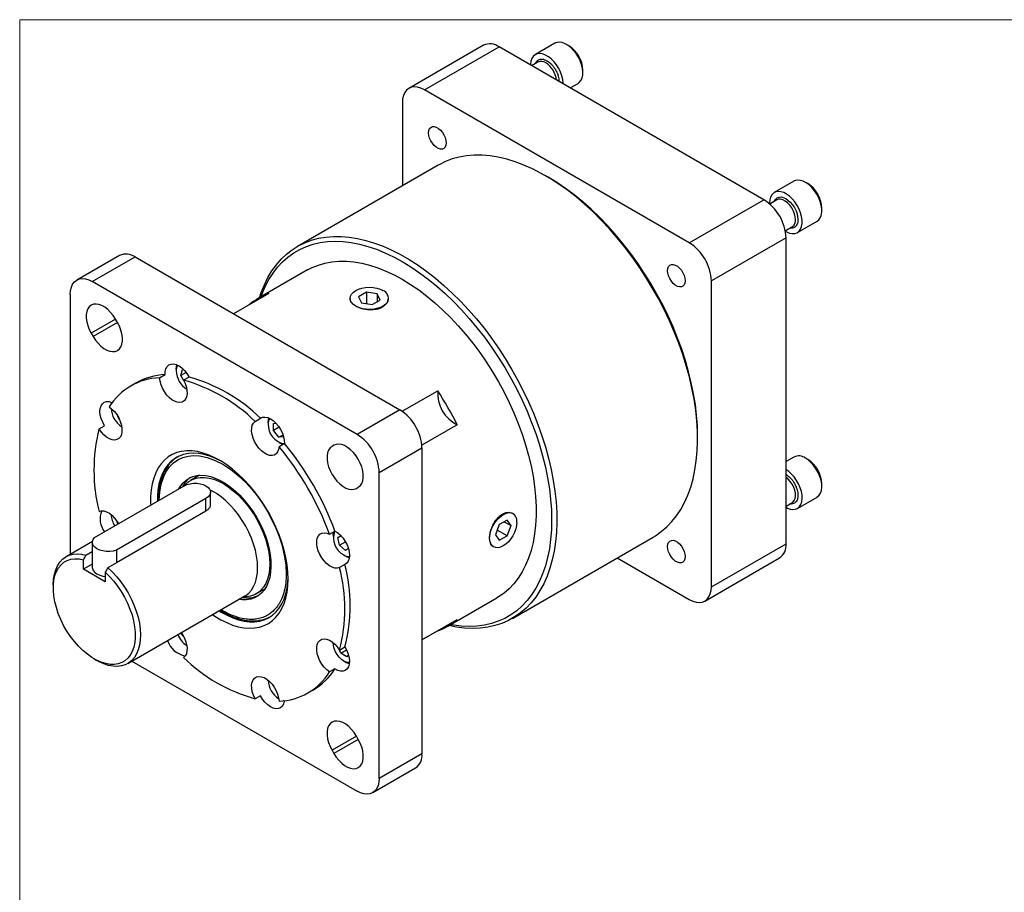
# Model space of a CAD drawing. Header units: millimetres. Extents: x 0 to 864, y 0 to 559.
# Tile 3 of 18: x 0 to 203, y 379 to 559. Entities that reach past the tile are written whole.
import ezdxf

# ---------------------------------------------------------------- set-up
doc = ezdxf.new("R2010")
doc.units = ezdxf.units.MM
doc.header["$LTSCALE"] = 2
doc.linetypes.add('SLD-Solid', pattern=[0])

# ---------------------------------------------------------------- blocks, each defined once
blk = doc.blocks.new('Block2')
at = {"color": 7, "linetype": 'SLD-Solid', "lineweight": 18}
for q in [(863.6, 558.8), (0, 0)]:
    blk.add_line((0, 558.8), q, dxfattribs=at)

msp = doc.modelspace()

# ---------------------------------------------------------------- linework, layer by layer
for p, q in [((110.2389, 553.9307), (106.1978, 551.5978)), ((113.0694, 553.4354), (112.6205, 553.6946)), ((95.5119, 553.5157), (80.1403, 544.6418)), ((83.3531, 544.3237), (98.7247, 553.1976)), ((153.2763, 521.7056), (98.7247, 553.1976)), ((106.74, 550.0778), (105.4345, 549.3241)), ((106.74, 550.0778), (106.7063, 550.0575)), ((115.9876, 547.8621), (115.9876, 548.3805)), ((113.3726, 544.7415), (115.001, 545.6816)), ((137.9047, 512.8317), (83.3531, 544.3237)), ((78.8091, 541.6996), (78.8091, 524.5546)), ((86.2037, 528.8234), (57.2154, 512.0888)), ((108.8691, 526.3188), (108.3304, 526.6299)), ((159.4507, 525.5213), (155.4096, 523.1884)), ((162.2813, 525.026), (161.8323, 525.2852)), ((137.9047, 512.8317), (153.2763, 521.7056)), ((155.9518, 521.6684), (154.4831, 520.8205)), ((154.4231, 521.008), (154.4251, 520.872)), ((165.1994, 519.4527), (165.1994, 519.9711)), ((160.1717, 514.9393), (164.2128, 517.2722)), ((157.6576, 515.321), (159.1266, 516.169)), ((159.1266, 516.169), (159.1874, 516.207)), ((157.8203, 513.8351), (142.4487, 504.9613)), ((157.8203, 450.841), (157.8203, 513.8351)), ((20.5454, 510.2321), (11.7447, 505.1516)), ((14.9576, 504.8334), (23.7582, 509.9139)), ((23.7582, 509.9139), (78.3043, 478.4251)), ((59.2989, 507.2353), (49.2051, 501.4082)), ((142.4487, 441.9671), (142.4487, 504.9613)), ((69.5036, 473.3446), (14.9576, 504.8334)), ((10.4135, 502.2094), (10.4135, 448.6446)), ((51.3234, 502.3903), (44.0571, 498.1956)), ((68.047, 501.3569), (68.0487, 501.2764)), ((71.417, 502.6608), (69.7994, 501.7269)), ((69.7994, 501.7269), (70.3915, 500.4513)), ((73.6268, 502.319), (71.417, 502.6608)), ((71.417, 502.6608), (71.417, 500.2926)), ((72.6012, 500.1095), (74.2189, 501.0433)), ((74.2189, 501.0433), (73.6268, 502.319)), ((73.6268, 502.319), (73.6268, 500.7015)), ((75.9074, 501.2759), (75.834, 500.6701)), ((75.9694, 501.2724), (75.9712, 501.3569)), ((70.3915, 500.4513), (72.6012, 500.1095)), ((75.834, 500.6701), (75.8365, 500.7929)), ((19.7317, 497.0953), (14.7275, 494.2064)), ((20.125, 496.4141), (19.7313, 497.096)), ((20.1254, 496.4134), (15.1212, 493.5245)), ((14.7275, 494.2064), (15.1212, 493.5245)), ((32.229, 486.7712), (32.229, 486.4446)), ((33.21, 485.5036), (33.5345, 486.7147)), ((33.5345, 486.7147), (33.817, 486.639)), ((28.8217, 485.0191), (29.9353, 485.6619)), ((34.2669, 486.1137), (33.21, 485.5036)), ((33.7684, 484.5365), (33.21, 485.5036)), ((34.8716, 485.1733), (33.758, 484.5305)), ((23.9758, 483.9695), (22.8623, 483.3266)), ((78.7927, 478.1128), (86.0854, 482.3227)), ((18.9266, 479.7549), (18.9886, 479.9398)), ((20.3998, 476.5523), (20.1804, 477.1178)), ((20.4681, 476.5918), (20.3998, 476.5523)), ((20.5206, 476.4826), (20.3998, 476.5523)), ((48.4761, 476.034), (49.5896, 476.6768)), ((78.3043, 478.4251), (69.5036, 473.3446)), ((16.3698, 474.4892), (17.4833, 475.1321)), ((51.1715, 475.8359), (51.1715, 475.5093)), ((52.2778, 475.5946), (52.8171, 475.6428)), ((52.2778, 474.1468), (52.2778, 475.5946)), ((53.4597, 474.8291), (52.2778, 474.1468)), ((90.1163, 475.341), (82.8223, 471.1302)), ((53.3635, 472.7961), (52.2778, 474.1468)), ((53.3635, 472.7961), (54.2283, 473.2954)), ((54.3553, 472.8848), (53.3635, 472.7961)), ((139.6125, 472.4418), (139.6125, 473.0639)), ((53.3632, 471.7128), (53.646, 471.5495)), ((54.5259, 471.466), (53.4124, 470.8232)), ((64.7428, 471.1262), (64.3362, 470.8915)), ((64.7299, 471.1189), (64.3362, 470.8915)), ((74.0476, 465.4742), (82.8483, 470.5547)), ((82.8483, 470.5547), (82.8483, 407.5669)), ((159.4507, 468.6934), (157.8203, 467.7522)), ((162.2813, 468.198), (161.8323, 468.4573)), ((37.0208, 464.9284), (35.1931, 463.8732)), ((74.0476, 402.4864), (74.0476, 465.4742)), ((15.4155, 452.0907), (33.8782, 462.749)), ((69.34, 462.2247), (69.7337, 462.452)), ((165.1994, 462.6247), (165.1994, 463.1431)), ((39.2983, 459.0294), (39.2983, 461.453)), ((160.1717, 458.1114), (164.2128, 460.4442)), ((38.3684, 460.1569), (19.9056, 449.4986)), ((38.3684, 457.5669), (38.3684, 460.1569)), ((157.8203, 458.587), (159.1266, 459.3411)), ((159.1266, 459.3411), (159.1603, 459.3614)), ((38.3684, 457.5669), (19.9056, 446.9086)), ((100.8807, 457.288), (100.9882, 457.2288)), ((101.5065, 457.0788), (101.0123, 457.2264)), ((101.5439, 457.0635), (101.4884, 457.094)), ((20.1401, 455.0582), (20.0642, 455.4291)), ((20.1401, 455.0582), (20.2519, 455.1227)), ((20.3041, 454.9128), (20.1401, 455.0582)), ((98.7787, 454.7688), (97.9698, 452.6842)), ((100.3963, 455.7027), (98.7787, 454.7688)), ((99.804, 455.3607), (101.2051, 454.5518)), ((101.2051, 454.5518), (100.3963, 455.7027)), ((100.3963, 452.4672), (101.2051, 454.5518)), ((63.8196, 452.7973), (64.9331, 453.4402)), ((64.5659, 452.6362), (64.5659, 452.3096)), ((65.5469, 452.118), (66.1757, 452.4811)), ((66.1758, 452.481), (65.5469, 452.118)), ((97.9698, 452.6842), (98.7787, 451.5333)), ((100.3963, 452.4672), (98.3451, 453.6513)), ((98.7787, 451.5333), (100.3963, 452.4672)), ((14.9678, 451.2737), (9.5503, 448.1462)), ((14.9578, 451.1263), (14.9578, 445.9413)), ((65.8714, 450.5322), (65.5469, 452.118)), ((65.8714, 450.5322), (67.0967, 451.2396)), ((67.0824, 449.4584), (65.8714, 450.5322)), ((97.5135, 450.2424), (97.5821, 450.2007)), ((101.4586, 435.4491), (130.4469, 452.1836)), ((142.4487, 441.9671), (157.8203, 450.841)), ((13.6547, 448.4842), (14.9578, 449.2365)), ((19.9056, 449.4986), (19.9056, 446.9086)), ((66.7576, 448.5131), (67.0404, 448.3498)), ((67.7111, 449.8214), (67.0824, 449.4584)), ((13.1159, 445.5781), (13.1159, 447.5292)), ((14.9578, 446.6414), (13.1159, 445.5781)), ((19.9056, 446.9086), (18.1448, 445.8921)), ((66.9778, 446.5595), (65.8643, 445.9167)), ((123.0543, 447.916), (137.9047, 439.343)), ((141.1175, 439.0249), (156.4892, 447.8988)), ((17.606, 442.986), (13.1159, 445.5781)), ((17.606, 444.9371), (17.606, 442.986)), ((6.9195, 442.3316), (6.9195, 441.7095)), ((22.2493, 426.1486), (46.3737, 440.0753)), ((48.692, 440.4899), (50.5197, 441.5451)), ((88.2037, 433.8535), (98.2975, 439.6805)), ((82.8483, 431.0034), (90.1163, 435.1992)), ((33.3353, 432.2733), (33.3353, 432.4129)), ((33.4036, 432.3128), (33.3353, 432.2733)), ((33.7152, 431.8006), (33.3353, 432.2733)), ((86.0854, 432.8714), (82.8483, 431.0027)), ((65.8643, 428.9208), (66.9778, 429.5637)), ((66.1311, 428.2781), (65.8785, 428.929)), ((66.1311, 428.2781), (67.3129, 428.9604)), ((67.3848, 427.5544), (66.1311, 428.2781)), ((67.6961, 427.9973), (67.3848, 427.5544)), ((15.3596, 427.0893), (15.8983, 426.7782)), ((23.1094, 426.6451), (69.5036, 399.8623)), ((66.7576, 426.639), (67.0404, 426.4757)), ((64.9331, 425.0438), (63.8196, 424.4009)), ((59.3718, 420.0834), (60.4854, 420.7263)), ((49.5896, 419.5224), (48.4761, 418.8796)), ((69.3404, 411.1705), (64.3362, 408.2816)), ((69.7341, 410.4886), (64.7299, 407.5997)), ((69.7337, 410.4893), (69.34, 411.1712)), ((64.3362, 408.2816), (64.7299, 407.5997)), ((82.8483, 407.5669), (74.0476, 402.4864)), ((72.7165, 399.5442), (81.5171, 404.6247))]:
    msp.add_line(p, q)
at = {"flags": 128}
for points in [[(115.001, 545.6816), (115.2529, 545.8616), (115.5855, 546.2514), (115.8227, 546.7555), (115.9571, 547.3577), (115.9842, 548.0385), (115.9031, 548.7761), (115.7166, 549.5469), (115.4305, 550.326), (115.054, 551.0884), (114.5994, 551.8095), (114.0811, 552.4663), (113.5159, 553.0376), (112.9218, 553.505), (112.3181, 553.8535), (111.7241, 554.072), (111.1588, 554.1533), (110.6405, 554.0949), (110.2389, 553.9307)], [(111.9463, 545.5649), (111.9431, 545.7056), (111.862, 546.4433), (111.6754, 547.214), (111.3894, 547.9931), (111.0129, 548.7555), (110.5583, 549.4766), (110.04, 550.1334), (109.4747, 550.7047), (108.8807, 551.1721), (108.277, 551.5206), (107.6829, 551.7391), (107.1177, 551.8204), (106.5994, 551.762), (106.1448, 551.5658), (105.7683, 551.238), (105.4822, 550.7893), (105.2957, 550.2339), (105.2146, 549.5898), (105.2114, 549.4529)], [(83.3531, 544.3237), (82.6423, 544.6694), (81.9489, 544.8775), (81.2902, 544.9427), (80.6822, 544.8634), (80.14, 544.6417), (79.6769, 544.2829), (79.3044, 543.7959), (79.0315, 543.1927), (78.865, 542.4882), (78.8091, 541.6996)], [(84.2164, 535.4968), (84.2688, 535.9654), (84.4231, 536.3461), (84.6703, 536.617), (84.996, 536.7622), (85.3813, 536.7732), (85.8038, 536.6496), (86.239, 536.3984), (86.6615, 536.0342), (87.0468, 535.5783), (87.3725, 535.057), (87.6197, 534.5008), (87.774, 533.9419), (87.8264, 533.4128), (87.774, 532.9442), (87.6197, 532.5635), (87.3725, 532.2926), (87.0468, 532.1475), (86.6615, 532.1364), (86.239, 532.26), (85.8038, 532.5112), (85.3813, 532.8754), (84.996, 533.3313), (84.6703, 533.8526), (84.4231, 534.4088), (84.2688, 534.9677), (84.2164, 535.4968)], [(130.4469, 452.1836), (130.9217, 452.4698), (132.1309, 453.3165), (133.261, 454.2868), (134.3083, 455.3774), (135.2693, 456.5847), (136.1407, 457.9046), (136.9198, 459.3329), (137.6039, 460.8647), (138.1907, 462.4949), (138.6783, 464.2182), (139.065, 466.0288), (139.3497, 467.9207), (139.5313, 469.8876), (139.6092, 471.923), (139.5833, 474.0202), (139.4534, 476.1721), (139.2202, 478.3715), (138.8843, 480.6113), (138.447, 482.884), (137.9095, 485.182), (137.2738, 487.4976), (136.542, 489.8232), (135.7164, 492.1511), (134.7998, 494.4736), (133.7952, 496.7828), (132.7061, 499.0712), (131.5359, 501.3311), (130.2887, 503.555), (128.9685, 505.7356), (127.5797, 507.8656), (126.127, 509.9379), (124.6151, 511.9456), (123.0491, 513.8822), (121.4342, 515.741), (119.7758, 517.5161), (118.0793, 519.2014), (116.3504, 520.7913), (114.5948, 522.2807), (112.8185, 523.6645), (111.0272, 524.9381), (109.2269, 526.0973), (107.4236, 527.1383), (105.6234, 528.0576), (103.8321, 528.8522), (102.0557, 529.5194), (100.3002, 530.0569), (98.5713, 530.4631), (96.8748, 530.7365), (95.2163, 530.8763), (93.6014, 530.8819), (92.0355, 530.7535), (90.5236, 530.4913), (89.0708, 530.0963), (87.6821, 529.5697), (86.3619, 528.9134), (86.2037, 528.8234)], [(139.6125, 473.0639), (139.5605, 475.1585), (139.4046, 477.306), (139.1454, 479.4993), (138.7837, 481.7309), (138.3207, 483.9932), (137.7581, 486.2785), (137.0978, 488.5793), (136.3419, 490.8876), (135.493, 493.1956), (134.554, 495.4956), (133.5281, 497.7797), (132.4187, 500.0403), (131.2297, 502.2697), (129.9649, 504.4603), (128.6288, 506.6047), (127.2258, 508.6957), (125.7606, 510.7262), (124.2383, 512.6893), (122.6639, 514.5784), (121.0429, 516.3871), (119.3807, 518.1093), (117.6828, 519.7391), (115.9552, 521.271), (114.2035, 522.6999), (112.4338, 524.0209), (110.652, 525.2295), (108.8691, 526.3188)], [(164.2128, 517.2722), (164.5562, 517.5382), (164.8659, 517.958), (165.078, 518.4882), (165.1858, 519.1119), (165.1858, 519.8091), (165.078, 520.5573), (164.8659, 521.3325), (164.5562, 522.1098), (164.159, 522.8641), (163.687, 523.5713), (163.1553, 524.2085), (162.5811, 524.7555), (161.9829, 525.1944), (161.3797, 525.5113), (160.7911, 525.696), (160.236, 525.7424), (159.7321, 525.6493), (159.4507, 525.5213)], [(157.673, 515.2454), (157.9417, 515.0918), (158.54, 514.84), (159.1142, 514.724), (159.6458, 514.7474), (160.1179, 514.9096), (160.5151, 515.2053), (160.8247, 515.6251), (161.0369, 516.1553), (161.1447, 516.7791), (161.1447, 517.4762), (161.0369, 518.2244), (160.8247, 518.9996), (160.5151, 519.7769), (160.1179, 520.5312), (159.6458, 521.2384), (159.1142, 521.8757), (158.54, 522.4226), (157.9417, 522.8615), (157.3386, 523.1784), (156.75, 523.3631), (156.1949, 523.4096), (155.691, 523.3164), (155.2546, 523.0865), (154.8997, 522.7273), (154.6378, 522.2504), (154.4772, 521.6711), (154.4231, 521.008), (154.4231, 521.008)], [(155.4541, 521.3811), (155.4694, 521.4651), (155.7035, 521.8517), (156.0253, 522.1215), (156.4196, 522.2654), (156.8717, 522.2749), (157.7906, 521.9468), (158.7096, 521.2139), (159.1614, 520.6828), (159.5559, 520.0833), (159.8776, 519.4424), (160.1119, 518.785), (160.2872, 517.6227), (160.2872, 517.6227)], [(159.7843, 517.6227), (159.7318, 518.2103), (159.5768, 518.831), (159.3265, 519.4559), (158.9926, 520.0556), (158.5908, 520.6022), (158.1398, 521.07), (157.6607, 521.4373), (157.176, 521.6868), (156.7082, 521.8068), (156.2793, 521.7919), (155.9518, 521.6684)], [(49.3888, 501.5143), (49.7527, 502.6047), (50.3884, 504.1863), (51.1203, 505.667), (51.9459, 507.0416), (52.8625, 508.3058), (53.8671, 509.4552), (54.9562, 510.4861), (56.1263, 511.395), (57.3736, 512.1789), (58.6938, 512.8352), (60.0826, 513.3617), (61.5353, 513.7567), (63.0472, 514.0189), (64.6132, 514.1474), (66.2281, 514.1417), (67.8865, 514.0019), (69.583, 513.7285), (71.3119, 513.3224), (73.0674, 512.7848), (74.8438, 512.1176), (76.6351, 511.3231), (78.4354, 510.4038), (80.2386, 509.3628), (82.0389, 508.2035), (83.8302, 506.9299), (85.6066, 505.5461), (87.3621, 504.0567), (89.091, 502.4668), (90.7875, 500.7815), (92.4459, 499.0065), (94.0608, 497.1476), (95.6268, 495.2111), (97.1387, 493.2033), (98.5914, 491.131), (99.9802, 489.001), (101.3004, 486.8204), (102.5477, 484.5965), (103.7178, 482.3366), (104.807, 480.0482), (105.8115, 477.739), (106.7281, 475.4166), (107.5537, 473.0887), (108.2856, 470.763), (108.9213, 468.4474), (109.4587, 466.1494), (109.8961, 463.8768), (110.2319, 461.637), (110.4652, 459.4375), (110.595, 457.2856), (110.621, 455.1885), (110.543, 453.1531), (110.3614, 451.1861), (110.0768, 449.2942), (109.69, 447.4836), (109.2024, 445.7603), (108.6156, 444.1301), (107.9315, 442.5983), (107.1525, 441.1701), (106.281, 439.8501), (105.32, 438.6428), (104.2727, 437.5522), (103.1426, 436.5819), (101.9334, 435.7352), (100.6492, 435.0148), (99.2941, 434.4231), (97.8728, 433.9621), (96.3898, 433.6334), (94.8503, 433.438), (93.2592, 433.3766), (91.6218, 433.4493), (89.9437, 433.656), (88.3874, 433.9596)], [(49.6831, 501.6842), (49.9042, 502.2822), (50.5645, 503.8205), (51.3204, 505.256), (52.1693, 506.584), (53.1083, 507.7998), (54.1342, 508.8995), (55.2436, 509.8792), (56.4326, 510.7357), (57.6974, 511.4661), (59.0335, 512.0678), (60.4365, 512.5389), (61.9017, 512.8778), (63.424, 513.0833), (64.9983, 513.1547), (66.6194, 513.0918), (68.2816, 512.8948), (69.9795, 512.5643), (71.7071, 512.1015), (73.4588, 511.508), (75.2285, 510.7857), (77.0103, 509.937), (78.7982, 508.965), (80.5861, 507.8728), (82.3679, 506.6642), (84.1376, 505.3432), (85.8893, 503.9143), (87.6169, 502.3824), (89.3148, 500.7526), (90.977, 499.0304), (92.598, 497.2217), (94.1724, 495.3326), (95.6947, 493.3695), (97.1599, 491.339), (98.5629, 489.248), (99.899, 487.1036), (101.1638, 484.913), (102.3528, 482.6836), (103.4622, 480.4231), (104.4881, 478.1389), (105.4271, 475.8389), (106.276, 473.5309), (107.0319, 471.2226), (107.6922, 468.9219), (108.2548, 466.6365), (108.7178, 464.3742), (109.0795, 462.1426), (109.3387, 459.9494), (109.4946, 457.8018), (109.5466, 455.7072), (109.4946, 453.6727), (109.3387, 451.7051), (109.0795, 449.8112), (108.7178, 447.9972), (108.2548, 446.2694), (107.6922, 444.6336), (107.0319, 443.0953), (106.276, 441.6598), (105.4271, 440.3318), (104.4881, 439.116), (103.4622, 438.0163), (102.3528, 437.0366), (101.1638, 436.1801), (99.899, 435.4497), (98.5629, 434.848), (97.1599, 434.3769), (95.6947, 434.038), (94.1724, 433.8325), (92.598, 433.7611), (90.977, 433.824), (89.3148, 434.021), (88.6816, 434.1294)], [(59.2989, 507.2353), (60.2188, 507.7184), (61.5087, 508.2499), (62.8641, 508.6494), (64.2801, 508.9155), (65.751, 509.047), (67.2715, 509.0435), (68.8357, 508.9051), (70.4377, 508.6321), (72.0715, 508.2258), (73.7307, 507.6875), (75.4091, 507.0195), (77.1004, 506.2241), (78.7982, 505.3044)], [(133.4314, 507.0856), (133.4838, 507.5542), (133.6381, 507.9349), (133.8853, 508.2058), (134.211, 508.3509), (134.5963, 508.362), (135.0188, 508.2384), (135.454, 507.9872), (135.8765, 507.623), (136.2618, 507.1671), (136.5875, 506.6458), (136.8347, 506.0896), (136.989, 505.5307), (137.0414, 505.0016), (136.989, 504.533), (136.8347, 504.1523), (136.5875, 503.8814), (136.2618, 503.7362), (135.8765, 503.7252), (135.454, 503.8488), (135.0188, 504.1), (134.5963, 504.4642), (134.211, 504.9201), (133.8853, 505.4414), (133.6381, 505.9976), (133.4838, 506.5565), (133.4314, 507.0856)], [(10.4135, 502.2094), (10.4695, 502.9979), (10.6359, 503.7025), (10.9088, 504.3057), (11.2814, 504.7926), (11.7445, 505.1514), (12.2867, 505.3732), (12.8946, 505.4524), (13.5534, 505.3872), (14.2467, 505.1792), (14.9576, 504.8334)], [(78.7982, 505.3044), (80.4959, 504.2639), (82.1873, 503.1065), (83.8657, 501.8367), (85.5249, 500.4593), (87.1587, 498.9794), (88.7606, 497.4027), (90.3249, 495.7351), (91.8453, 493.9831), (93.3163, 492.1532), (94.7323, 490.2524), (96.0877, 488.2878), (97.3776, 486.2671), (98.597, 484.1977), (99.7413, 482.0876), (100.8062, 479.9447), (101.7876, 477.7773), (102.6818, 475.5934), (103.4853, 473.4015), (104.1953, 471.2098), (104.8089, 469.0266), (105.3238, 466.8602), (105.7381, 464.7189), (106.0502, 462.6106), (106.2589, 460.5436), (106.3635, 458.5255), (106.3635, 456.5641), (106.2589, 454.6667), (106.0502, 452.8407), (105.7381, 451.0928), (105.3238, 449.4298), (104.8089, 447.8579), (104.1953, 446.3832), (103.4853, 445.0111), (102.6818, 443.747), (101.7876, 442.5955), (100.8062, 441.5612), (99.7413, 440.6478), (98.597, 439.8589), (98.2975, 439.6805)], [(69.2073, 499.7677), (68.7145, 500.1143), (68.3483, 500.5098), (68.1229, 500.9389), (68.0467, 501.3851), (68.1229, 501.8314), (68.3483, 502.2605), (68.7145, 502.656), (69.2073, 503.0026), (69.8077, 503.2871), (70.4928, 503.4985), (71.2361, 503.6286), (72.0091, 503.6726), (72.7821, 503.6286), (73.5255, 503.4985), (74.2105, 503.2871), (74.811, 503.0026)], [(19.7313, 497.096), (19.2588, 497.8265), (18.7247, 498.491), (18.1452, 499.0691), (17.5378, 499.5435), (16.921, 499.8995), (16.3136, 500.1265), (15.7341, 500.2174), (15.2, 500.1697), (14.7275, 499.9846), (14.3311, 499.6679), (14.0227, 499.2292), (13.8117, 498.6817), (13.7046, 498.0421), (13.7046, 497.3299), (13.8117, 496.5667), (14.0227, 495.7757), (14.3311, 494.9809), (14.7275, 494.2064)], [(75.8262, 500.7713), (75.5235, 500.3286), (75.0687, 499.9316), (74.4814, 499.5976), (73.7871, 499.3409), (73.0158, 499.1727), (72.2009, 499.1004), (71.3777, 499.1269), (70.5818, 499.2512), (69.8478, 499.4679), (69.2073, 499.7677)], [(15.1212, 493.5245), (15.5937, 492.794), (16.1278, 492.1295), (16.7073, 491.5514), (17.3147, 491.0771), (17.9315, 490.721), (18.5389, 490.4941), (19.1184, 490.4031), (19.6525, 490.4508), (20.125, 490.6359), (20.5214, 490.9526), (20.8298, 491.3914), (21.0408, 491.9389), (21.1478, 492.5784), (21.1478, 493.2906), (21.0408, 494.0538), (20.8298, 494.8448), (20.5214, 495.6397), (20.125, 496.4141)], [(29.9353, 485.6619), (29.9616, 486.3176), (30.1062, 486.8846), (30.3629, 487.339), (30.721, 487.6616), (31.1652, 487.8387), (31.6768, 487.8628), (32.2342, 487.7329), (32.8137, 487.4545), (33.391, 487.0394), (33.9415, 486.5051), (34.4421, 485.8742), (34.8716, 485.1733)], [(32.229, 486.7712), (32.2831, 487.3341), (32.383, 487.6747)], [(33.758, 484.5305), (34.0906, 483.8089), (34.3251, 483.078), (34.4522, 482.3671), (34.4667, 481.7047), (34.368, 481.1174), (34.1602, 480.6288), (33.8515, 480.2585), (33.4543, 480.0212), (32.9846, 479.9266), (32.4612, 479.9784), (31.905, 480.1746), (31.3385, 480.5072), (30.7843, 480.9629), (30.2647, 481.5235), (29.8005, 482.1665), (29.4102, 482.8661), (29.1097, 483.5941), (28.9108, 484.3215), (28.8217, 485.0191)], [(18.4145, 479.0091), (18.974, 478.5832), (19.5045, 478.0474), (19.9847, 477.4231), (20.3954, 476.7353), (20.7201, 476.0118), (20.9458, 475.2814), (21.0634, 474.5736), (21.0683, 473.9166), (20.9601, 473.3369), (20.7433, 472.8576), (20.4266, 472.4981), (20.0226, 472.2726), (19.5475, 472.1904), (19.0205, 472.2546), (18.4626, 472.4628), (17.8963, 472.8064), (17.3441, 473.2719), (16.8284, 473.8404), (16.3698, 474.4892)], [(17.4833, 475.1321), (17.0911, 475.8544), (16.7951, 476.6034), (16.6076, 477.3474), (16.5367, 478.0549), (16.5854, 478.6961), (16.7515, 479.2438), (17.0281, 479.6748), (17.4035, 479.9711), (17.8618, 480.12), (18.3837, 480.1152), (18.947, 479.957), (19.0456, 479.915)], [(49.5896, 476.6768), (50.0191, 476.8818), (50.5196, 476.9347), (51.0702, 476.8334), (51.6475, 476.582), (52.227, 476.1912), (52.7844, 475.6776), (53.296, 475.0628), (53.7402, 474.3729), (54.0982, 473.637), (54.355, 472.8861), (54.4996, 472.1521), (54.5259, 471.466)], [(51.1715, 475.8359), (51.2256, 476.3989), (51.3255, 476.7394)], [(53.4124, 470.8232), (53.3232, 470.2286), (53.1244, 469.7307), (52.8238, 469.3497), (52.4336, 469.1007), (51.9694, 468.9937), (51.4497, 469.0331), (50.8955, 469.2172), (50.329, 469.5386), (49.7729, 469.9846), (49.2495, 470.5371), (48.7798, 471.174), (48.3826, 471.8698), (48.0739, 472.5966), (47.8661, 473.3252), (47.7674, 474.0264), (47.7819, 474.672), (47.909, 475.2362), (48.1435, 475.6963), (48.4761, 476.034)], [(54.2275, 471.2937), (53.9051, 471.4156), (53.646, 471.5495)], [(64.3362, 470.8915), (63.9398, 470.5748), (63.6314, 470.136), (63.4204, 469.5886), (63.3133, 468.949), (63.3133, 468.2368), (63.4204, 467.4736), (63.6314, 466.6826), (63.9398, 465.8877), (64.3362, 465.1133), (64.8087, 464.3828), (65.3428, 463.7183), (65.9223, 463.1402), (66.5297, 462.6659), (67.1465, 462.3098), (67.7539, 462.0829), (68.3334, 461.9919), (68.8675, 462.0396), (69.34, 462.2247)], [(69.7337, 462.452), (70.1301, 462.7687), (70.4385, 463.2075), (70.6495, 463.755), (70.7565, 464.3945), (70.7565, 465.1068), (70.6495, 465.87), (70.4385, 466.661), (70.1301, 467.4558), (69.7337, 468.2302), (69.2612, 468.9608), (68.7271, 469.6252), (68.1476, 470.2034), (67.5402, 470.6777), (66.9234, 471.0337), (66.316, 471.2607), (65.7365, 471.3517), (65.2024, 471.3039), (64.7299, 471.1189)], [(55.2789, 443.5296), (55.2265, 444.9657), (55.0696, 446.4517), (54.8094, 447.9765), (54.4478, 449.529), (53.9876, 451.0976), (53.432, 452.6707), (52.7853, 454.2367), (52.0522, 455.7839), (51.2381, 457.3009), (50.3491, 458.7765), (49.3918, 460.1997), (48.3732, 461.56), (47.3008, 462.8474), (46.1827, 464.0523), (45.0271, 465.1657), (43.8425, 466.1795), (42.6378, 467.0862), (41.4217, 467.8789), (40.2035, 468.552), (38.992, 469.1002), (37.7962, 469.5197), (36.625, 469.8073), (35.4871, 469.9609), (34.3908, 469.9793), (33.3444, 469.8625), (32.3555, 469.6112), (31.4315, 469.2273), (30.5791, 468.7137), (29.8048, 468.0741), (29.1143, 467.3134), (28.5126, 466.4371), (28.0042, 465.4518), (27.5929, 464.3647), (27.2818, 463.1838), (27.073, 461.918), (26.9683, 460.5765), (26.9683, 459.1694), (26.9868, 458.7706)], [(41.474, 467.8474), (40.3314, 468.417), (39.1548, 468.8841), (37.999, 469.22), (36.8731, 469.4219), (35.7859, 469.4884), (34.7459, 469.4188), (33.7612, 469.2137), (32.8396, 468.8748), (31.9883, 468.4047), (31.2138, 467.8071), (30.5224, 467.0866), (29.9194, 466.2488), (29.4095, 465.3005), (28.9967, 464.2488), (28.6842, 463.1022), (28.4745, 461.8695), (28.3693, 460.5605), (28.3589, 459.5627)], [(28.7567, 459.7924), (28.8461, 461.4335), (29.1479, 463.1234), (29.6667, 464.6788), (30.2137, 465.7502), (30.8793, 466.6818), (31.6741, 467.4804), (32.5767, 468.1148), (33.5778, 468.5797), (34.6663, 468.8687), (35.8062, 468.9795), (37.0071, 468.9177), (38.6138, 468.5894), (40.2279, 468.006), (41.8175, 467.2003), (43.4074, 466.1705), (45.0216, 464.8902), (46.6279, 463.3638), (47.8292, 462.0385), (48.9687, 460.6121), (50.0575, 459.0658), (51.0582, 457.4457), (51.9612, 455.7685), (52.7557, 454.0528), (53.4214, 452.3523), (53.9683, 450.6497), (54.4872, 448.4949), (54.7889, 446.4568), (54.8859, 444.5652), (54.8859, 444.5652)], [(164.2128, 460.4442), (164.2658, 460.4762), (164.6423, 460.804), (164.9284, 461.2528), (165.1149, 461.8081), (165.196, 462.4522), (165.1689, 463.1643), (165.0345, 463.9216), (164.7973, 464.6996), (164.4647, 465.4735), (164.0474, 466.2182), (163.559, 466.91), (163.0151, 467.5265), (162.4331, 468.048), (161.8318, 468.4576)], [(32.7923, 462.1221), (33.046, 462.5662), (33.5727, 463.275), (34.1868, 463.8655), (34.8818, 464.3313), (35.6503, 464.6676), (36.4842, 464.8708), (37.3746, 464.9387), (38.3121, 464.8706), (39.2868, 464.6673), (40.2882, 464.3308), (41.3059, 463.8648), (42.3291, 463.2741), (43.3468, 462.5651), (44.3482, 461.7453), (45.3229, 460.8234), (46.2604, 459.809), (47.1508, 458.7131), (47.9847, 457.5471), (48.7532, 456.3235), (49.4482, 455.0553), (50.0623, 453.7558), (50.589, 452.4388), (51.0227, 451.1184), (51.3588, 449.8085), (51.5938, 448.5229), (51.7252, 447.2754), (51.7515, 446.0791), (51.6726, 444.9468), (51.4891, 443.8904), (51.2032, 442.921), (50.8178, 442.0491), (50.3369, 441.2839), (49.7658, 440.6334), (49.1104, 440.1045), (48.3776, 439.7029), (47.5754, 439.4328), (46.7121, 439.2971), (45.7969, 439.2971), (45.158, 439.3735)], [(33.8984, 462.7605), (34.2197, 463.1192), (34.8485, 463.6529), (35.555, 464.0609), (36.3316, 464.3387), (37.1695, 464.4834), (38.0598, 464.4933), (38.9927, 464.3683), (39.9578, 464.1097), (40.9447, 463.7205), (41.9425, 463.2049), (42.9403, 462.5685), (43.9272, 461.8182), (44.8924, 460.9624), (45.8252, 460.0104), (46.7155, 458.9726), (47.5535, 457.8605), (48.33, 456.6861), (49.0365, 455.4623), (49.6653, 454.2026), (50.2095, 452.9208), (50.6632, 451.6308), (51.0212, 450.3469), (51.2799, 449.0831), (51.4362, 447.8533), (51.4885, 446.6708), (51.4362, 445.5488), (51.2799, 444.4994), (51.0212, 443.5341), (50.6632, 442.6637), (50.2095, 441.8975), (49.6653, 441.2439), (49.0365, 440.7103), (48.33, 440.3022), (47.5535, 440.0244), (46.7155, 439.8797), (46.0027, 439.8612)], [(157.8203, 458.3301), (158.0925, 458.1885), (158.6866, 457.9701), (159.2518, 457.8887), (159.7701, 457.9471), (160.2247, 458.1434), (160.6012, 458.4711), (160.8872, 458.9199), (161.0738, 459.4753), (161.1549, 460.1193), (161.1278, 460.8314), (160.9934, 461.5887), (160.7561, 462.3667), (160.4235, 463.1406), (160.0063, 463.8854), (159.5179, 464.5771), (158.9739, 465.1936), (158.392, 465.7151), (157.7906, 466.1247)], [(159.1603, 459.3614), (159.2503, 459.4246), (159.5227, 459.7313), (159.7024, 460.1484), (159.781, 460.6563), (159.7547, 461.2312), (159.6248, 461.8463), (159.3974, 462.4729), (159.0831, 463.0816), (158.6967, 463.644), (158.2561, 464.1337), (157.8203, 464.5006)], [(33.8782, 462.749), (34.4341, 463.0049), (35.0747, 463.183), (35.7678, 463.2743), (36.4788, 463.2743), (37.1719, 463.183), (37.8125, 463.0049), (38.3684, 462.749), (38.8117, 462.4281), (39.1201, 462.0583), (39.2783, 461.6582), (39.2783, 461.2477), (39.1201, 460.8476), (38.8117, 460.4778), (38.3684, 460.1569)], [(46.3737, 440.0753), (46.5438, 440.1789), (47.1733, 440.6713), (47.719, 441.2857), (48.1744, 442.0148), (48.5344, 442.8501), (48.7945, 443.7819), (48.9518, 444.7991), (49.0044, 445.8899), (48.9518, 447.0415), (48.7945, 448.2404), (48.5344, 449.4725), (48.1744, 450.7234), (47.719, 451.9784), (47.1733, 453.2227), (46.5438, 454.4419), (45.8379, 455.6216), (45.0638, 456.748), (44.2306, 457.8079), (43.3481, 458.7888), (42.4267, 459.6793), (41.477, 460.4689), (40.5104, 461.1483), (39.538, 461.7097), (39.2155, 461.8689)], [(16.3698, 457.4934), (16.8284, 457.6127), (17.3441, 457.5858), (17.8963, 457.4138), (18.4626, 457.1036), (19.0205, 456.6676), (19.5475, 456.1233), (20.0226, 455.4926), (20.3531, 454.9411)], [(96.7856, 452.0005), (96.8469, 452.7087), (97.0279, 453.4566), (97.3209, 454.2115), (97.7129, 454.9405), (98.1869, 455.6117), (98.7221, 456.1957), (99.2952, 456.6671), (99.881, 457.0051), (100.454, 457.1951), (100.9891, 457.2287)], [(102.3893, 455.2355), (102.3355, 454.5732), (102.176, 453.8742), (101.9171, 453.1653), (101.5687, 452.4739), (101.1441, 451.8264), (100.6597, 451.2478), (100.1341, 450.7603), (99.5875, 450.3825), (99.0409, 450.1292), (98.5153, 450.0098), (98.0309, 450.0292), (97.6063, 450.1865), (97.2578, 450.4756), (96.9989, 450.8855), (96.8395, 451.4004), (96.7856, 452.0005)], [(65.8643, 445.9167), (65.4056, 445.7974), (64.8899, 445.8243), (64.3378, 445.9963), (63.7715, 446.3065), (63.2136, 446.7425), (62.6866, 447.2868), (62.2115, 447.9175), (61.8075, 448.6093), (61.4908, 449.3346), (61.274, 450.0642), (61.1658, 450.7688), (61.1706, 451.4202), (61.2883, 451.9923), (61.5139, 452.462), (61.8387, 452.8107), (62.2494, 453.0242), (62.7296, 453.094), (63.2601, 453.0174), (63.8196, 452.7973)], [(64.5659, 452.6362), (64.62, 453.1991), (64.6353, 453.2682)], [(64.9331, 453.4402), (65.5141, 453.0743), (66.0775, 452.5822), (66.5993, 451.9844), (67.0577, 451.3064), (67.4331, 450.5767), (67.7097, 449.8262), (67.8758, 449.0867), (67.9245, 448.3894), (67.8536, 447.7637), (67.6661, 447.2361), (67.37, 446.829), (66.9778, 446.5595)], [(19.9056, 449.4986), (19.2499, 449.3274), (18.5453, 449.2429), (17.8257, 449.2492), (17.1258, 449.3461), (16.4794, 449.5288), (15.9177, 449.7885), (15.4678, 450.1128), (15.1513, 450.4859), (14.9835, 450.8899), (14.9725, 451.3054), (15.1189, 451.7122), (15.4155, 452.0907)], [(133.4314, 450.2539), (133.4838, 450.7225), (133.6381, 451.1033), (133.8853, 451.3741), (134.211, 451.5193), (134.5963, 451.5304), (135.0188, 451.4067), (135.454, 451.1555), (135.8765, 450.7914), (136.2618, 450.3354), (136.5875, 449.8142), (136.8347, 449.2579), (136.989, 448.699), (137.0414, 448.1699), (136.989, 447.7014), (136.8347, 447.3206), (136.5875, 447.0498), (136.2618, 446.9046), (135.8765, 446.8935), (135.454, 447.0171), (135.0188, 447.2683), (134.5963, 447.6325), (134.211, 448.0884), (133.8853, 448.6097), (133.6381, 449.1659), (133.4838, 449.7248), (133.4314, 450.2539)], [(6.9195, 442.3316), (6.92, 442.4343), (6.983, 443.5255), (7.1518, 444.541), (7.4246, 445.4687), (7.7979, 446.2977), (8.2675, 447.0179), (8.8276, 447.621), (9.4718, 448.0998), (10.1922, 448.4485), (10.9804, 448.663), (11.827, 448.7408), (12.722, 448.681), (13.6547, 448.4842)], [(17.606, 444.9371), (18.5065, 444.0663), (19.3671, 443.1039), (20.1769, 442.062), (20.9256, 440.9539), (21.6039, 439.7936), (22.203, 438.5958), (22.7154, 437.3758), (23.1345, 436.1489), (23.4552, 434.9307), (23.6732, 433.7366), (23.7859, 432.5818), (23.7918, 431.481), (23.6908, 430.4481), (23.4843, 429.4961), (23.1748, 428.6371), (22.7662, 427.8821), (22.2638, 427.2406), (21.6739, 426.7207), (21.004, 426.329), (20.2625, 426.0705), (19.459, 425.9485), (18.6035, 425.9645), (17.7068, 426.1182), (16.7805, 426.4078), (15.8361, 426.8296), (14.8858, 427.3783), (13.9414, 428.0468), (13.0151, 428.8267), (12.1185, 429.7082), (11.2629, 430.68), (10.4594, 431.7298), (9.7179, 432.8443), (9.048, 434.0095), (8.4581, 435.2105), (7.9557, 436.4321), (7.5471, 437.6588), (7.2376, 438.8751), (7.0311, 440.0655), (6.9301, 441.2151), (6.936, 442.3091), (7.0487, 443.3337), (7.2667, 444.276), (7.5874, 445.124), (8.0065, 445.867), (8.5189, 446.4955), (9.118, 447.0016), (9.7963, 447.3788), (10.545, 447.6224), (11.3548, 447.7292), (12.2154, 447.6981), (13.1159, 447.5292)], [(14.9578, 445.9413), (14.9835, 445.7049), (15.1513, 445.3009), (15.4678, 444.9278), (15.9177, 444.6035), (16.4794, 444.3437), (17.1258, 444.161), (17.606, 444.0845)], [(18.1448, 445.8921), (19.0775, 445.012), (19.9725, 444.0386), (20.8191, 442.9833), (21.6073, 441.8587), (22.3278, 440.6782), (22.9719, 439.4557), (23.5321, 438.2059), (24.0016, 436.9435), (24.375, 435.6835), (24.6477, 434.4409), (24.8166, 433.2304), (24.8796, 432.0664), (24.836, 430.9628), (24.6863, 429.9326), (24.4323, 428.988), (24.0769, 428.1403), (23.6245, 427.3996), (23.0804, 426.7746), (22.451, 426.2727), (21.7439, 425.9), (20.9673, 425.6608), (20.1306, 425.5579), (19.2437, 425.5927), (18.3171, 425.7646), (17.3617, 426.0717), (16.389, 426.5103), (15.8983, 426.7782)], [(39.7227, 436.2358), (40.2035, 435.9129), (41.4217, 435.1793), (42.6378, 434.5681), (43.8425, 434.0838), (45.0271, 433.7299), (46.1827, 433.5091), (47.3008, 433.423), (48.3732, 433.4723), (49.3918, 433.6565), (50.3491, 433.9744), (51.2381, 434.4236), (52.0522, 435.0007), (52.7853, 435.7015), (53.432, 436.5207), (53.9876, 437.4524), (54.4478, 438.4896), (54.8094, 439.6247), (55.0696, 440.8491), (55.2265, 442.154), (55.2789, 443.5296)], [(41.0754, 437.0167), (41.5197, 436.7404), (42.7103, 436.0835), (43.8939, 435.552), (45.0613, 435.1501), (46.2032, 434.881), (47.3109, 434.7467), (48.3755, 434.7482), (49.3889, 434.8857), (50.3429, 435.1579), (51.2303, 435.5628), (52.044, 436.0972), (52.7776, 436.757), (53.4255, 437.5368), (53.9825, 438.4308), (54.4443, 439.4317), (54.8073, 440.5319), (55.0686, 441.7228), (55.2262, 442.9949), (55.2745, 443.9416)], [(137.9047, 439.343), (138.6155, 438.9973), (139.3089, 438.7893), (139.9676, 438.7241), (140.5756, 438.8033), (141.1178, 439.0251), (141.5809, 439.3838), (141.9534, 439.8708), (142.2263, 440.474), (142.3927, 441.1785), (142.4487, 441.9671)], [(33.2671, 432.5091), (33.4543, 432.236), (33.8515, 431.5402), (34.1602, 430.8135), (34.368, 430.0849), (34.4667, 429.3837), (34.4522, 428.7381), (34.3251, 428.1739), (34.0906, 427.7137), (33.758, 427.3761)], [(63.8196, 424.4009), (63.2601, 424.8268), (62.7296, 425.3627), (62.2494, 425.987), (61.8387, 426.6747), (61.5139, 427.3983), (61.2883, 428.1286), (61.1706, 428.8365), (61.1658, 429.4935), (61.274, 430.0732), (61.4908, 430.5525), (61.8075, 430.912), (62.2115, 431.1374), (62.6866, 431.2197), (63.2136, 431.1554), (63.7715, 430.9473), (64.3378, 430.6036), (64.8899, 430.1382), (65.4056, 429.5696), (65.8643, 428.9208)], [(67.918, 426.3526), (67.709, 426.3404), (67.2457, 426.4206), (66.7579, 426.6388), (66.2702, 426.9838), (65.8068, 427.4385), (65.3912, 427.98), (65.0441, 428.5812), (64.783, 429.2119), (64.6209, 429.8405), (64.5659, 430.4355)], [(66.9778, 429.5637), (67.37, 428.8413), (67.6661, 428.0924), (67.8536, 427.3484), (67.9245, 426.6408), (67.8758, 425.9997), (67.7097, 425.452), (67.4331, 425.0209), (67.0577, 424.7247), (66.5993, 424.5758), (66.0775, 424.5806), (65.5141, 424.7388), (64.9331, 425.0438)], [(48.4761, 418.8796), (48.1435, 419.6012), (47.909, 420.3321), (47.7819, 421.043), (47.7674, 421.7053), (47.8661, 422.2926), (48.0739, 422.7812), (48.3826, 423.1516), (48.7798, 423.3888), (49.2495, 423.4834), (49.7729, 423.4316), (50.329, 423.2355), (50.8955, 422.9029), (51.4497, 422.4471), (51.9694, 421.8865), (52.4336, 421.2435), (52.8238, 420.544), (53.1244, 419.8159), (53.3232, 419.0885), (53.4124, 418.391)], [(54.5126, 418.4849), (54.4996, 418.3781), (54.355, 417.8111), (54.0982, 417.3567), (53.7402, 417.0342), (53.296, 416.8571), (52.7844, 416.833), (52.227, 416.9629), (51.6475, 417.2413), (51.0702, 417.6564), (50.5196, 418.1907), (50.0191, 418.8216), (49.5896, 419.5224)], [(54.5054, 418.4223), (54.4112, 418.4389), (54.3121, 418.4615)], [(69.34, 411.1712), (68.8675, 411.9018), (68.3334, 412.5662), (67.7539, 413.1444), (67.1465, 413.6187), (66.5297, 413.9747), (65.9223, 414.2017), (65.3428, 414.2927), (64.8087, 414.2449), (64.3362, 414.0598), (63.9398, 413.7431), (63.6314, 413.3044), (63.4204, 412.7569), (63.3133, 412.1173), (63.3133, 411.4051), (63.4204, 410.6419), (63.6314, 409.8509), (63.9398, 409.0561), (64.3362, 408.2816)], [(64.7299, 407.5997), (65.2024, 406.8692), (65.7365, 406.2048), (66.316, 405.6266), (66.9234, 405.1523), (67.5402, 404.7962), (68.1476, 404.5693), (68.7271, 404.4783), (69.2612, 404.5261), (69.7337, 404.7111), (70.1301, 405.0278), (70.4385, 405.4666), (70.6495, 406.0141), (70.7565, 406.6536), (70.7565, 407.3658), (70.6495, 408.129), (70.4385, 408.9201), (70.1301, 409.7149), (69.7337, 410.4893)], [(74.0476, 402.4864), (73.9917, 401.6978), (73.8252, 400.9933), (73.5524, 400.3901), (73.1798, 399.9031), (72.7167, 399.5443), (72.1745, 399.3226), (71.5666, 399.2433), (70.9078, 399.3085), (70.2145, 399.5166), (69.5036, 399.8623)]]:
    msp.add_lwpolyline(points, dxfattribs=at)
for centre, radius, start, end in [((96.8457, 550.6034), 3.2032, 54.082255, 114.607286), ((109.7043, 548.1229), 6.2886, 2.347222, 57.647401), ((107.4004, 548.6532), 1.5702, 53.818229, 114.871313), ((105.6871, 545.7908), 4.9016, 6.765702, 57.408381), ((158.9129, 519.7118), 6.2918, 2.362444, 57.63218), ((148.0252, 513.4268), 9.8037, 2.386856, 57.613144), ((158.1947, 517.4592), 1.598, 308.40872, 5.873573), ((132.6535, 504.553), 9.8037, 2.386856, 57.613144), ((21.8703, 507.2302), 3.2813, 54.874847, 113.814694), ((74.1942, 501.3736), 1.7419, 340.509646, 69.261414), ((55.7462, 490.0775), 13.083, 109.758345, 130.252406), ((34.0192, 486.5486), 1.7932, 144.388347, 183.324397), ((29.2534, 472.2555), 12.7708, 91.937264, 148.073487), ((30.4243, 472.6013), 13.0698, 92.144339, 119.56354), ((36.9555, 486.6423), 4.7306, 182.395044, 237.599579), ((25.644, 452.1931), 34.2469, 45.636568, 74.368808), ((24.5304, 451.5502), 34.2469, 45.636568, 74.368808), ((93.3106, 481.8397), 7.2414, 176.175679, 243.824321), ((29.8277, 445.1878), 67.4086, 26.571777, 33.428223), ((23.5611, 478.9074), 4.7306, 182.395044, 237.599579), ((52.9617, 475.6133), 1.7932, 144.388347, 183.324397), ((73.0531, 470.1464), 9.8037, 2.386856, 57.613144), ((55.1536, 475.3393), 3.9857, 177.554343, 259.716827), ((49.1856, 465.9913), 33.8982, 165.481693, 194.518307), ((64.2524, 465.0659), 9.8037, 2.386856, 57.613144), ((5.5244, 431.1578), 62.1819, 20.365215, 39.634785), ((6.638, 431.8007), 62.1819, 20.365215, 39.634785), ((160.4454, 466.5975), 2.3199, 53.300804, 115.388738), ((158.9143, 462.8845), 6.2904, 2.356215, 57.643785), ((38.2437, 460.1573), 5.3047, 125.626455, 153.426437), ((20.9989, 455.9614), 4.4326, 158.06611, 217.26588), ((23.4149, 457.0141), 4.5837, 182.232221, 213.306111), ((100.6629, 455.513), 1.7486, 350.86596, 78.47423), ((68.6012, 452.0461), 3.9851, 160.256007, 242.449647), ((154.6865, 450.4866), 3.1539, 304.861246, 6.450934), ((67.7428, 450.011), 1.7929, 236.678776, 275.608693), ((68.3006, 450.4318), 2.4337, 238.814513, 260.52165), ((34.1621, 438.0616), 33.8982, 345.481693, 14.518307), ((33.0485, 437.4187), 33.8982, 345.481693, 14.518307), ((46.9315, 445.2278), 5.5495, 258.920559, 293.995883), ((81.6626, 445.1842), 13.083, 289.758345, 310.252406), ((37.0064, 433.8578), 4.7785, 201.556637, 237.240492), ((34.7971, 432.2921), 4.58, 197.990163, 261.544096), ((57.7037, 451.8598), 34.2469, 225.636568, 254.368808), ((68.3006, 428.5577), 2.4337, 238.814513, 260.52165), ((52.9807, 431.1545), 12.7708, 271.937264, 328.073487), ((53.9146, 431.945), 13.0013, 300.357099, 327.939755), ((55.898, 422.8982), 4.7306, 182.395044, 237.599579), ((79.7144, 407.2125), 3.1539, 304.861246, 6.450934)]:
    msp.add_arc(centre, radius, start, end)
for points, knots in [([(106.2423, 549.7905), (106.2469, 549.8189), (106.2802, 550.0243), (106.4881, 550.2709), (106.7984, 550.5547), (107.199, 550.695), (107.7797, 550.7191), (108.2648, 550.4988), (108.5788, 550.3561)], [0, 0, 0, 0, 0.02680344, 0.19344368, 0.36020799, 0.5268483, 0.69361266, 1, 1, 1, 1]), ([(108.5788, 550.3561), (108.8928, 550.1362), (109.3775, 549.7966), (109.9593, 549.1018), (110.3565, 548.5), (110.679, 547.855), (110.9857, 547.0172), (111.0368, 546.4402), (111.0695, 546.0711)], [0, 0, 0, 0, 0.241384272, 0.372670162, 0.504053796, 0.63533973, 0.766723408, 1, 1, 1, 1]), ([(160.2872, 517.6227), (160.2537, 517.2793), (160.202, 516.7492), (159.8908, 516.2582), (159.5693, 515.9814), (159.1682, 515.8544), (158.8507, 515.7975), (158.656, 515.8715), (158.6289, 515.8817)], [0, 0, 0, 0, 0.3063566, 0.47298013, 0.63972772, 0.8063513, 0.97309894, 1, 1, 1, 1]), ([(69.2073, 499.7677), (68.9315, 499.9626), (68.3799, 500.3525), (68.0257, 500.8966), (68.0889, 501.2037), (68.1036, 501.2749)], [0, 0, 0, 0, 0.43453648, 0.86901355, 1, 1, 1, 1]), ([(73.6689, 499.1652), (73.3008, 499.0778), (72.9167, 499.0285), (72.3169, 499.0078), (72.1143, 499.0101), (71.7144, 499.032), (71.5155, 499.0515), (71.1199, 499.1075), (70.9224, 499.1442), (70.5426, 499.2319), (70.3587, 499.2829), (70.0031, 499.3991), (69.8302, 499.4648), (69.5041, 499.6077), (69.3508, 499.6848), (69.2073, 499.7677)], [0, 0, 0, 0, 0.25, 0.25, 0.375, 0.375, 0.5, 0.5, 0.625, 0.625, 0.75, 0.75, 0.875, 0.875, 1, 1, 1, 1]), ([(73.6689, 499.1652), (73.9307, 499.247), (74.1793, 499.345), (74.6332, 499.5671), (74.84, 499.6917), (75.2123, 499.9686), (75.3737, 500.1182), (75.6409, 500.4323), (75.7486, 500.5991), (75.8262, 500.7713)], [0, 0, 0, 0, 0.25, 0.25, 0.5, 0.5, 0.75, 0.75, 1, 1, 1, 1]), ([(32.6911, 468.8225), (32.6908, 468.8224), (32.2492, 468.6301), (31.6789, 468.1682), (31.2, 467.5928), (31.0404, 467.401)], [0, 0, 0, 0, 0.000413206, 0.666952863, 1, 1, 1, 1]), ([(30.9352, 467.3433), (30.8609, 467.2645), (30.5764, 466.9629), (30.1627, 466.3379), (29.6912, 465.4833), (29.3045, 464.5423), (28.9979, 463.5302), (28.7726, 462.4527), (28.6361, 461.3139), (28.578, 460.3934), (28.5932, 459.8406), (28.5971, 459.7002)], [0, 0, 0, 0, 0.04574919, 0.17517185, 0.30500086, 0.43510399, 0.56534602, 0.69560215, 0.8257705, 0.95576598, 1, 1, 1, 1]), ([(157.8203, 465.0951), (158.124, 464.882), (158.5984, 464.5492), (159.1712, 463.8643), (159.5679, 463.263), (159.8926, 462.6167), (160.1936, 461.7711), (160.3477, 460.7599), (160.1937, 459.926), (159.8925, 459.4293), (159.5688, 459.1536), (159.1684, 459.0264), (158.8507, 458.9695), (158.656, 459.0435), (158.6289, 459.0538)], [0, 0, 0, 0, 0.13062291, 0.20403974, 0.27751124, 0.3509281, 0.42439962, 0.55938495, 0.69437028, 0.76778712, 0.84125861, 0.91467547, 0.98814699, 1, 1, 1, 1]), ([(39.2569, 459.0304), (39.2593, 458.8786), (39.2656, 458.4818), (38.9264, 457.9537), (38.5297, 457.6787), (38.3684, 457.5669)], [0, 0, 0, 0, 0.2688593, 0.70272952, 1, 1, 1, 1]), ([(96.7856, 452.0005), (96.7856, 452.2855), (96.8144, 452.5846), (96.9, 453.0534), (96.936, 453.2142), (97.021, 453.5344), (97.07, 453.6943), (97.2364, 454.1735), (97.3756, 454.4964), (97.6152, 454.9541), (97.7004, 455.1028), (97.8818, 455.3927), (97.9787, 455.5347), (98.2809, 455.9401), (98.4965, 456.1825), (98.8424, 456.5033), (98.9613, 456.6026), (99.1999, 456.7809), (99.3205, 456.8607), (99.6859, 457.0722), (99.9365, 457.1756), (100.4189, 457.2949), (100.6562, 457.3131), (100.8807, 457.288)], [0, 0, 0, 0, 0.125, 0.125, 0.1875, 0.1875, 0.25, 0.25, 0.375, 0.375, 0.4375, 0.4375, 0.5, 0.5, 0.625, 0.625, 0.6875, 0.6875, 0.75, 0.75, 0.875, 0.875, 1, 1, 1, 1]), ([(97.5294, 450.2727), (97.4861, 450.2866), (97.2116, 450.3743), (96.8953, 450.9254), (96.8233, 451.631), (96.7856, 452.0005)], [0, 0, 0, 0, 0.0820368, 0.51934848, 1, 1, 1, 1]), ([(54.8859, 444.5652), (54.8672, 443.9625), (54.8291, 442.7385), (54.5153, 441.052), (54.0404, 439.618), (53.4411, 438.4454), (52.7694, 437.5057), (51.9792, 436.711), (51.0744, 436.0757), (50.0721, 435.6097), (48.9887, 435.3226), (47.8392, 435.2103), (46.5241, 435.279), (45.0447, 435.5769), (43.4281, 436.1769), (42.2311, 436.742), (41.5853, 437.1676), (41.4693, 437.2441)], [0, 0, 0, 0, 0.076335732, 0.155038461, 0.235939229, 0.299200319, 0.362443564, 0.427050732, 0.491639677, 0.556246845, 0.62083579, 0.684096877, 0.747340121, 0.828256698, 0.906955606, 0.983279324, 1, 1, 1, 1]), ([(41.3061, 437.1499), (41.5667, 436.9878), (42.1551, 436.622), (43.076, 436.1484), (44.0637, 435.7151), (45.0484, 435.3713), (46.0252, 435.1174), (46.99, 434.9568), (47.9373, 434.8962), (48.8067, 434.9228), (49.3407, 435.0196), (49.5799, 435.0629)], [0, 0, 0, 0, 0.09098204, 0.2053712, 0.32030695, 0.43575292, 0.55173279, 0.66832278, 0.78566254, 0.90397412, 1, 1, 1, 1]), ([(49.2556, 435.049), (49.6463, 435.1066), (50.5351, 435.2376), (51.2988, 435.6289), (51.7267, 435.8482)], [0, 0, 0, 0, 0.43967326, 1, 1, 1, 1])]:
    msp.add_open_spline(points, degree=3, knots=knots)
for points in [[(75.817, 500.7919), (75.8201, 500.7851), (75.8232, 500.7782), (75.8262, 500.7713)], [(100.9862, 457.2116), (100.9949, 457.2166), (101.0036, 457.2215), (101.0123, 457.2264)], [(13.1159, 447.5292), (13.2953, 447.8477), (13.4749, 448.166), (13.6547, 448.4842)], [(18.1448, 445.8921), (17.965, 445.5739), (17.7854, 445.2556), (17.606, 444.9371)]]:
    msp.add_open_spline(points, degree=3)

# ---------------------------------------------------------------- block references
at = {"color": 7, "linetype": 'Continuous'}
msp.add_blockref('Block2', (0, 0), dxfattribs=at)

doc.saveas('drawing.dxf')
